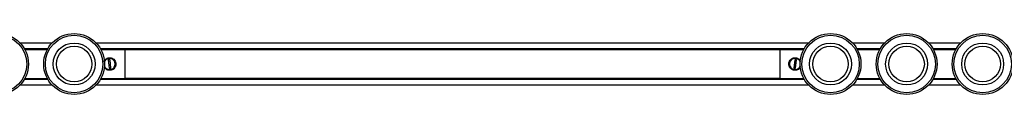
# Model space of a CAD drawing. Header units: millimetres. Extents: x 45 to 3063, y 649 to 1575.
# Tile 3 of 5: x 1564 to 2147, y 665 to 701. Entities that reach past the tile are written whole.
import ezdxf

# ---------------------------------------------------------------- set-up
doc = ezdxf.new("R2010")
doc.units = ezdxf.units.MM

msp = doc.modelspace()

# ---------------------------------------------------------------- linework, layer by layer
at = {"color": 7, "linetype": 'Continuous', "lineweight": 25}
for p, q in [((1583.49, 694.9), (1564.87, 694.9)), ((2030.99, 694.9), (1609.87, 694.9)), ((2075.99, 694.9), (2057.37, 694.9)), ((2120.99, 694.9), (2102.37, 694.9)), ((1567.2, 691.76), (1581.15, 691.76)), ((1581.07, 691.61), (1567.29, 691.61)), ((1567.3, 691.6), (1581.06, 691.6)), ((1580.95, 691.4), (1567.41, 691.4)), ((1567.49, 691.25), (1580.87, 691.25)), ((1612.2, 691.76), (2028.65, 691.76)), ((2028.57, 691.61), (1612.29, 691.61)), ((1612.3, 691.6), (2028.56, 691.6)), ((2028.45, 691.4), (1612.41, 691.4)), ((1612.49, 691.25), (1626.68, 691.25)), ((1626.68, 691.25), (1626.68, 674.05)), ((1626.68, 691.2), (2014.18, 691.2)), ((2014.18, 691.04), (1626.68, 691.04)), ((2014.18, 691.25), (2028.37, 691.25)), ((2014.18, 691.25), (2014.18, 674.05)), ((2059.7, 691.76), (2073.65, 691.76)), ((2073.57, 691.61), (2059.79, 691.61)), ((2059.8, 691.6), (2073.56, 691.6)), ((2073.45, 691.4), (2059.91, 691.4)), ((2059.99, 691.25), (2073.37, 691.25)), ((2104.7, 691.76), (2118.65, 691.76)), ((2118.57, 691.61), (2104.79, 691.61)), ((2104.8, 691.6), (2118.56, 691.6)), ((2118.45, 691.4), (2104.91, 691.4)), ((2104.99, 691.25), (2118.37, 691.25)), ((1615.23, 685.08), (1615.09, 685.22)), ((1617.91, 685.19), (1616.91, 685.08)), ((1616.91, 685.08), (1617.45, 680.11)), ((1618.45, 680.22), (1617.91, 685.19)), ((1619.55, 685.55), (1619.66, 685.72)), ((2021.24, 685.74), (2021.35, 685.57)), ((2022.99, 685.19), (2022.38, 680.23)), ((2023.98, 685.07), (2022.99, 685.19)), ((2023.37, 680.11), (2023.98, 685.07)), ((2025.81, 685.19), (2025.66, 685.05)), ((1615.7, 679.59), (1615.81, 679.75)), ((1617.45, 680.11), (1618.45, 680.22)), ((1620.27, 680.08), (1620.13, 680.22)), ((2020.7, 680.25), (2020.55, 680.12)), ((2022.38, 680.23), (2023.37, 680.11)), ((2025.01, 679.73), (2025.12, 679.56)), ((1564.87, 670.4), (1583.49, 670.4)), ((1581.15, 673.54), (1567.2, 673.54)), ((1567.29, 673.69), (1581.07, 673.69)), ((1581.06, 673.7), (1567.3, 673.7)), ((1567.41, 673.9), (1580.95, 673.9)), ((1567.49, 674.05), (1580.87, 674.05)), ((1609.87, 670.4), (2030.99, 670.4)), ((2028.65, 673.54), (1612.2, 673.54)), ((1612.29, 673.69), (2028.57, 673.69)), ((2028.56, 673.7), (1612.3, 673.7)), ((1612.41, 673.9), (2028.45, 673.9)), ((1612.49, 674.05), (1626.68, 674.05)), ((1626.68, 674.26), (2014.18, 674.26)), ((2014.18, 674.1), (1626.68, 674.1)), ((2014.18, 674.05), (2028.37, 674.05)), ((2057.37, 670.4), (2075.99, 670.4)), ((2073.65, 673.54), (2059.7, 673.54)), ((2059.79, 673.69), (2073.57, 673.69)), ((2073.56, 673.7), (2059.8, 673.7)), ((2059.91, 673.9), (2073.45, 673.9)), ((2059.99, 674.05), (2073.37, 674.05)), ((2102.37, 670.4), (2120.99, 670.4)), ((2118.65, 673.54), (2104.7, 673.54)), ((2104.79, 673.69), (2118.57, 673.69)), ((2118.56, 673.7), (2104.8, 673.7)), ((2104.91, 673.9), (2118.45, 673.9)), ((2104.99, 674.05), (2118.37, 674.05))]:
    msp.add_line(p, q, dxfattribs=at)
for centre, radius in [((1551.68, 682.65), 18), ((1551.68, 682.65), 17), ((1596.68, 682.65), 18), ((1596.68, 682.65), 17), ((2044.18, 682.65), 18), ((2044.18, 682.65), 17), ((2089.18, 682.65), 18), ((2089.18, 682.65), 17), ((2134.18, 682.65), 18), ((2134.18, 682.65), 17), ((1596.68, 682.65), 12.42), ((2044.18, 682.65), 12.42), ((2089.18, 682.65), 12.42), ((2134.18, 682.65), 12.42), ((1596.68, 682.65), 10.5), ((2044.18, 682.65), 10.5), ((2089.18, 682.65), 10.5), ((2134.18, 682.65), 10.5)]:
    msp.add_circle(centre, radius, dxfattribs=at)
for centre, start, end in [((1614.73, 684.8), 323.90398, 6.1959), ((1620.1, 685.38), 186.1959, 207.33363), ((2020.8, 685.42), 310.75738, 353.0493), ((2026.16, 684.76), 173.0493, 215.34122), ((1615.26, 679.92), 6.1959, 48.48781), ((1620.63, 680.5), 143.90398, 186.1959), ((2020.2, 680.54), 353.0493, 14.18703), ((2025.56, 679.89), 130.75738, 173.0493)]:
    msp.add_arc(centre, 0.2, start, end, dxfattribs=at)
for points, knots in [([(1614.43, 684.42), (1614.51, 684.6), (1614.78, 685.15), (1615.6, 685.84), (1616.76, 686.36), (1618.03, 686.45), (1619.23, 686.14), (1620.27, 685.45), (1621.05, 684.45), (1621.46, 683.23), (1621.44, 681.97), (1621.02, 680.8), (1620.24, 679.82), (1619.17, 679.13), (1617.92, 678.84), (1616.66, 678.97), (1615.56, 679.5), (1614.8, 680.12), (1614.57, 680.61), (1614.52, 680.73)], [0, 0, 0, 0, 0.029992, 0.093992, 0.159404, 0.222965, 0.28425, 0.346398, 0.411135, 0.476277, 0.539076, 0.600477, 0.663316, 0.728426, 0.793196, 0.855272, 0.916602, 0.980177, 1, 1, 1, 1]), ([(1614.5, 683.89), (1614.6, 684.13), (1614.83, 684.73), (1615.59, 685.47), (1616.63, 686.01), (1617.79, 686.16), (1618.92, 685.94), (1619.92, 685.36), (1620.65, 684.51), (1621.09, 683.48), (1621.18, 682.37), (1620.9, 681.25), (1620.27, 680.28), (1619.35, 679.56), (1618.23, 679.18), (1617.07, 679.19), (1615.99, 679.58), (1615.11, 680.24), (1614.76, 680.86), (1614.61, 681.14)], [0, 0, 0, 0, 0.0407751, 0.1025657, 0.1651122, 0.2260538, 0.2855366, 0.3459633, 0.40825, 0.4624581, 0.5223899, 0.5822716, 0.6429824, 0.705383, 0.7674551, 0.8275413, 0.8871429, 0.9484441, 1, 1, 1, 1]), ([(1614.67, 681.42), (1614.68, 681.4), (1614.77, 681.03), (1615.03, 680.71), (1615.52, 680.16), (1616.09, 679.71), (1617.11, 679.34), (1618.21, 679.33), (1619.26, 679.69), (1620.13, 680.38), (1620.72, 681.31), (1620.98, 682.38), (1620.89, 683.44), (1620.48, 684.42), (1619.79, 685.24), (1618.85, 685.79), (1617.78, 686.01), (1616.68, 685.87), (1615.7, 685.35), (1614.92, 684.55), (1614.67, 683.87), (1614.55, 683.54)], [0, 0, 0, 0, 0.00199, 0.06265, 0.063035, 0.122542, 0.180095, 0.237914, 0.297685, 0.358044, 0.417083, 0.475538, 0.534129, 0.587071, 0.647706, 0.706228, 0.763558, 0.822183, 0.882509, 0.942421, 1, 1, 1, 1]), ([(2019.43, 682.65), (2019.47, 683.06), (2019.55, 683.88), (2020.16, 684.99), (2021.08, 685.85), (2022.26, 686.36), (2023.53, 686.45), (2024.73, 686.13), (2025.76, 685.49), (2026.2, 684.83), (2026.42, 684.51)], [0, 0, 0, 0, 0.124821, 0.249519, 0.377457, 0.508217, 0.635277, 0.757789, 0.882024, 1, 1, 1, 1]), ([(2026.3, 680.63), (2026.11, 680.37), (2025.69, 679.75), (2024.66, 679.13), (2023.42, 678.84), (2022.17, 678.97), (2021.04, 679.49), (2020.14, 680.35), (2019.54, 681.45), (2019.46, 682.27), (2019.43, 682.65)], [0, 0, 0, 0, 0.100461, 0.233367, 0.365584, 0.492297, 0.617489, 0.747265, 0.880771, 1, 1, 1, 1]), ([(2026.27, 681.18), (2026.25, 681.12), (2026.12, 680.71), (2025.54, 680.08), (2024.59, 679.42), (2023.44, 679.14), (2022.27, 679.26), (2021.22, 679.73), (2020.38, 680.52), (2019.86, 681.52), (2019.67, 682.62), (2019.83, 683.72), (2020.36, 684.74), (2021.19, 685.55), (2022.26, 686.04), (2023.43, 686.16), (2024.56, 685.88), (2025.51, 685.26), (2026.13, 684.58), (2026.29, 684.08), (2026.33, 683.95)], [0, 0, 0, 0, 0.009876, 0.069954, 0.131811, 0.194425, 0.255432, 0.314978, 0.37547, 0.437823, 0.49209, 0.552086, 0.612032, 0.672808, 0.735275, 0.797414, 0.857565, 0.91723, 0.978597, 1, 1, 1, 1]), ([(2026.26, 683.57), (2026.2, 683.81), (2026.14, 684.05), (2025.85, 684.58), (2025.4, 685.15), (2024.49, 685.74), (2023.42, 686.01), (2022.31, 685.9), (2021.31, 685.42), (2020.52, 684.65), (2020.03, 683.67), (2019.88, 682.62), (2020.05, 681.56), (2020.54, 680.61), (2021.33, 679.86), (2022.32, 679.4), (2023.42, 679.29), (2024.5, 679.57), (2025.41, 680.19), (2026.03, 680.94), (2026.19, 681.5), (2026.25, 681.71)], [0, 0, 0, 0, 0.0391793, 0.0395588, 0.0982432, 0.1549997, 0.2120189, 0.2709626, 0.330487, 0.3887094, 0.4463562, 0.504136, 0.5563462, 0.6161422, 0.6738553, 0.730392, 0.7882063, 0.8476974, 0.9067803, 0.9644436, 1, 1, 1, 1])]:
    msp.add_open_spline(points, degree=3, knots=knots, dxfattribs=at)

doc.saveas('drawing.dxf')
